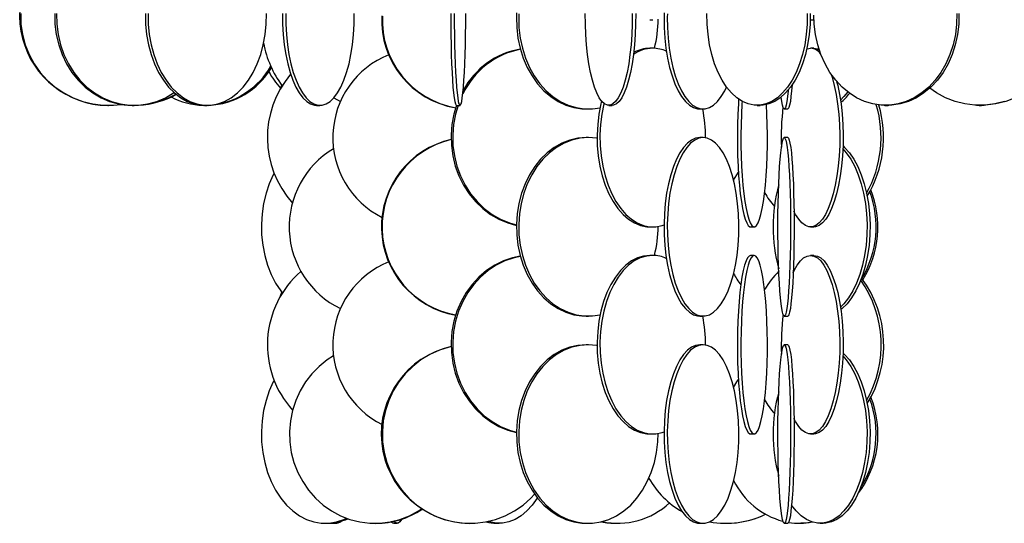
# Model space of a CAD drawing. Header units: millimetres. Extents: x 495 to 2657, y 518 to 2595.
# Tile 46 of 96: x 2329 to 2467, y 1570 to 1641. Entities that reach past the tile are written whole.
import ezdxf

# ---------------------------------------------------------------- set-up
doc = ezdxf.new("R2010")
doc.units = ezdxf.units.MM

msp = doc.modelspace()

# ---------------------------------------------------------------- linework, layer by layer
at = {"color": 7, "linetype": 'Continuous', "lineweight": 25}
for p, q in [((2417.69, 1640.55), (2418.09, 1640.55)), ((2440.19, 1640.55), (2440.66, 1640.55)), ((2418.09, 1636.55), (2417.69, 1636.55)), ((2440.66, 1636.55), (2440.19, 1636.55)), ((2373.41, 1629.6), (2374.35, 1629.11)), ((2341.76, 1628.55), (2341.85, 1628.55)), ((2345.2, 1628.55), (2345.45, 1628.55)), ((2355.32, 1628.55), (2355.7, 1628.55)), ((2371.02, 1628.55), (2371.48, 1628.55)), ((2390.6, 1628.55), (2391.1, 1628.55)), ((2408.76, 1628.05), (2409.07, 1628.05)), ((2411.93, 1628.55), (2412.41, 1628.55)), ((2424.68, 1628.05), (2425.14, 1628.05)), ((2432.71, 1628.55), (2433.12, 1628.55)), ((2436.51, 1628.05), (2437, 1628.05)), ((2450.61, 1628.55), (2450.49, 1628.55)), ((2450.61, 1628.55), (2450.68, 1628.55)), ((2450.68, 1628.55), (2450.98, 1628.55)), ((2450.98, 1628.55), (2451.04, 1628.55)), ((2451.16, 1628.55), (2451.04, 1628.55)), ((2463.81, 1628.55), (2463.45, 1628.56)), ((2463.81, 1628.55), (2463.89, 1628.55)), ((2463.89, 1628.55), (2464.05, 1628.55)), ((2464.05, 1628.55), (2464.13, 1628.55)), ((2464.49, 1628.56), (2464.13, 1628.55)), ((2409.07, 1624.05), (2408.76, 1624.05)), ((2425.14, 1624.05), (2424.68, 1624.05)), ((2437, 1624.05), (2436.51, 1624.05)), ((2417.69, 1611.55), (2418.09, 1611.55)), ((2431.8, 1611.55), (2432.29, 1611.55)), ((2440.19, 1611.55), (2440.66, 1611.55)), ((2418.09, 1607.55), (2417.69, 1607.55)), ((2432.29, 1607.55), (2431.8, 1607.55)), ((2440.66, 1607.55), (2440.19, 1607.55)), ((2408.76, 1599.05), (2409.07, 1599.05)), ((2424.68, 1599.05), (2425.14, 1599.05)), ((2436.51, 1599.05), (2437, 1599.05)), ((2409.07, 1595.05), (2408.76, 1595.05)), ((2425.14, 1595.05), (2424.68, 1595.05)), ((2437, 1595.05), (2436.51, 1595.05)), ((2417.69, 1582.55), (2418.09, 1582.55)), ((2431.8, 1582.55), (2432.29, 1582.55)), ((2440.19, 1582.55), (2440.66, 1582.55)), ((2372.2, 1570.05), (2372.55, 1570.05)), ((2373.15, 1570.05), (2373.63, 1570.05)), ((2379.18, 1570.05), (2379.32, 1570.05)), ((2381.81, 1570.05), (2382.3, 1570.05)), ((2392.39, 1570.05), (2392.49, 1570.05)), ((2396.19, 1570.05), (2396.59, 1570.05)), ((2408.76, 1570.05), (2409.07, 1570.05)), ((2413.01, 1570.05), (2413.22, 1570.05)), ((2424.68, 1570.05), (2425.14, 1570.05)), ((2428.38, 1570.05), (2428.4, 1570.05)), ((2436.51, 1570.05), (2437, 1570.05)), ((2438.59, 1570.05), (2438.85, 1570.05)), ((2441.53, 1570.05), (2441.95, 1570.05))]:
    msp.add_line(p, q, dxfattribs=at)
at = {"color": 7, "linetype": 'Continuous', "lineweight": 25, "flags": 128}
for points in [[(2470.33, 1651.66), (2470.69, 1651.42), (2471.81, 1650.52), (2472.82, 1649.49), (2473.71, 1648.34), (2474.46, 1647.08), (2475.07, 1645.75), (2475.52, 1644.34), (2475.81, 1642.89), (2475.94, 1641.42), (2475.9, 1639.94), (2475.69, 1638.47), (2475.32, 1637.05), (2474.79, 1635.67), (2474.11, 1634.38), (2473.28, 1633.17), (2472.33, 1632.08), (2471.26, 1631.11), (2470.1, 1630.29), (2468.84, 1629.61), (2467.52, 1629.09), (2466.15, 1628.75), (2464.75, 1628.57), (2464.05, 1628.55)], [(2329.57, 1641.42), (2329.61, 1639.94), (2329.82, 1638.47), (2330.21, 1637.05), (2330.75, 1635.67), (2331.46, 1634.38), (2332.31, 1633.17), (2333.29, 1632.08), (2334.39, 1631.11), (2335.6, 1630.29), (2336.9, 1629.61), (2338.26, 1629.09), (2339.68, 1628.75), (2341.12, 1628.57), (2342.58, 1628.57), (2343.63, 1628.68)], [(2334.33, 1641.42), (2334.36, 1639.94), (2334.55, 1638.47), (2334.89, 1637.05), (2335.38, 1635.67), (2336, 1634.38), (2336.75, 1633.17), (2337.62, 1632.08), (2338.6, 1631.11), (2339.67, 1630.29), (2340.82, 1629.61), (2342.02, 1629.09), (2343.28, 1628.75), (2344.56, 1628.57), (2345.2, 1628.55)], [(2334.57, 1641.42), (2334.61, 1639.94), (2334.8, 1638.47), (2335.14, 1637.05), (2335.63, 1635.67), (2336.25, 1634.38), (2337, 1633.17), (2337.87, 1632.08), (2338.85, 1631.11), (2339.92, 1630.29), (2341.06, 1629.61), (2342.27, 1629.09), (2343.52, 1628.75), (2344.8, 1628.57), (2346.09, 1628.57), (2347.37, 1628.75), (2348.63, 1629.09), (2349.83, 1629.61), (2350.98, 1630.29), (2351.05, 1630.33)], [(2347.03, 1641.42), (2347.06, 1639.94), (2347.21, 1638.47), (2347.47, 1637.05), (2347.84, 1635.67), (2348.31, 1634.38), (2348.88, 1633.17), (2349.55, 1632.08), (2350.29, 1631.11), (2351.1, 1630.29), (2351.98, 1629.61), (2352.9, 1629.09), (2353.86, 1628.75), (2354.83, 1628.57), (2355.32, 1628.55)], [(2347.41, 1641.42), (2347.44, 1639.94), (2347.58, 1638.47), (2347.84, 1637.05), (2348.21, 1635.67), (2348.68, 1634.38), (2349.26, 1633.17), (2349.92, 1632.08), (2350.66, 1631.11), (2351.48, 1630.29), (2352.35, 1629.61), (2353.27, 1629.09), (2354.23, 1628.75), (2355.2, 1628.57), (2356.19, 1628.57), (2357.16, 1628.75), (2358.12, 1629.09), (2359.04, 1629.61), (2359.91, 1630.29), (2360.73, 1631.11), (2361.47, 1632.08), (2362.14, 1633.17), (2362.71, 1634.38), (2363.18, 1635.67), (2363.55, 1637.05), (2363.81, 1638.47), (2363.96, 1639.94), (2363.99, 1641.42)], [(2366.22, 1641.42), (2366.23, 1639.94), (2366.32, 1638.47), (2366.47, 1637.05), (2366.68, 1635.67), (2366.96, 1634.38), (2367.29, 1633.17), (2367.67, 1632.08), (2368.1, 1631.11), (2368.58, 1630.29), (2369.08, 1629.61), (2369.62, 1629.09), (2370.17, 1628.75), (2370.74, 1628.57), (2371.02, 1628.55)], [(2366.68, 1641.42), (2366.69, 1639.94), (2366.78, 1638.47), (2366.93, 1637.05), (2367.14, 1635.67), (2367.42, 1634.38), (2367.75, 1633.17), (2368.13, 1632.08), (2368.57, 1631.11), (2369.04, 1630.29), (2369.54, 1629.61), (2370.08, 1629.09), (2370.63, 1628.75), (2371.2, 1628.57), (2371.77, 1628.57), (2372.33, 1628.75), (2372.89, 1629.09), (2373.42, 1629.61), (2373.93, 1630.29), (2374.4, 1631.11), (2374.83, 1632.08), (2375.21, 1633.17), (2375.55, 1634.38), (2375.82, 1635.67), (2376.04, 1637.05), (2376.19, 1638.47), (2376.27, 1639.94), (2376.29, 1641.42)], [(2389.8, 1641.42), (2389.8, 1639.94), (2389.81, 1638.47), (2389.84, 1637.05), (2389.88, 1635.67), (2389.92, 1634.38), (2389.98, 1633.17), (2390.04, 1632.08), (2390.11, 1631.11), (2390.19, 1630.29), (2390.27, 1629.61), (2390.36, 1629.09), (2390.46, 1628.75), (2390.55, 1628.57), (2390.6, 1628.55)], [(2390.3, 1641.42), (2390.3, 1639.94), (2390.31, 1638.47), (2390.34, 1637.05), (2390.37, 1635.67), (2390.42, 1634.38), (2390.48, 1633.17), (2390.54, 1632.08), (2390.61, 1631.11), (2390.69, 1630.29), (2390.77, 1629.61), (2390.86, 1629.09), (2390.95, 1628.75), (2391.05, 1628.57), (2391.14, 1628.57), (2391.24, 1628.75), (2391.33, 1629.09), (2391.42, 1629.61), (2391.5, 1630.29), (2391.58, 1631.11), (2391.65, 1632.08), (2391.72, 1633.17), (2391.77, 1634.38), (2391.82, 1635.67), (2391.85, 1637.05), (2391.88, 1638.47), (2391.89, 1639.94), (2391.9, 1641.42)], [(2399.03, 1641.49), (2399, 1640.92), (2399.04, 1639.44), (2399.21, 1637.97), (2399.51, 1636.55), (2399.95, 1635.17), (2400.51, 1633.88), (2401.18, 1632.67), (2401.96, 1631.58), (2402.84, 1630.61), (2403.8, 1629.79), (2404.83, 1629.11), (2405.91, 1628.59), (2407.03, 1628.25), (2408.18, 1628.07), (2408.76, 1628.05)], [(2399.33, 1641.37), (2399.32, 1640.92), (2399.35, 1639.44), (2399.52, 1637.97), (2399.83, 1636.55), (2400.26, 1635.17), (2400.82, 1633.88), (2401.49, 1632.67), (2402.27, 1631.58), (2403.15, 1630.61), (2404.11, 1629.79), (2405.14, 1629.11), (2406.22, 1628.59), (2407.35, 1628.25), (2408.49, 1628.07), (2409.65, 1628.07), (2410.72, 1628.23)], [(2415.22, 1641.42), (2415.21, 1639.94), (2415.15, 1638.47), (2415.05, 1637.05), (2414.9, 1635.67), (2414.72, 1634.38), (2414.49, 1633.17), (2414.22, 1632.08), (2413.93, 1631.11), (2413.6, 1630.29), (2413.26, 1629.61), (2412.89, 1629.09), (2412.51, 1628.75), (2412.12, 1628.57), (2411.73, 1628.57), (2411.35, 1628.75), (2410.97, 1629.09), (2410.6, 1629.61), (2410.25, 1630.29), (2409.93, 1631.11), (2409.64, 1632.08), (2409.37, 1633.17), (2409.14, 1634.38), (2408.96, 1635.67), (2408.81, 1637.05), (2408.71, 1638.47), (2408.65, 1639.94), (2408.64, 1641.42)], [(2415.7, 1641.42), (2415.69, 1639.94), (2415.64, 1638.47), (2415.53, 1637.05), (2415.39, 1635.67), (2415.2, 1634.38), (2414.97, 1633.17), (2414.71, 1632.08), (2414.41, 1631.11), (2414.09, 1630.29), (2413.74, 1629.61), (2413.37, 1629.09), (2412.99, 1628.75), (2412.61, 1628.57), (2412.41, 1628.55)], [(2419.68, 1641.51), (2419.67, 1640.92), (2419.69, 1639.44), (2419.77, 1637.97), (2419.93, 1636.55), (2420.15, 1635.17), (2420.44, 1633.88), (2420.79, 1632.67), (2421.19, 1631.58), (2421.64, 1630.61), (2422.13, 1629.79), (2422.66, 1629.11), (2423.22, 1628.59), (2423.79, 1628.25), (2424.38, 1628.07), (2424.68, 1628.05)], [(2420.14, 1641.38), (2420.13, 1640.92), (2420.14, 1639.44), (2420.23, 1637.97), (2420.39, 1636.55), (2420.61, 1635.17), (2420.9, 1633.88), (2421.25, 1632.67), (2421.65, 1631.58), (2422.1, 1630.61), (2422.59, 1629.79), (2423.12, 1629.11), (2423.67, 1628.59), (2424.25, 1628.25), (2424.84, 1628.07), (2425.44, 1628.07), (2426.03, 1628.25), (2426.6, 1628.59), (2427.16, 1629.11), (2427.69, 1629.79), (2428.18, 1630.61), (2428.43, 1631.12)], [(2439.73, 1641.42), (2439.71, 1639.94), (2439.59, 1638.47), (2439.37, 1637.05), (2439.05, 1635.67), (2438.65, 1634.38), (2438.17, 1633.17), (2437.6, 1632.08), (2436.97, 1631.11), (2436.28, 1630.29), (2435.54, 1629.61), (2434.76, 1629.09), (2433.95, 1628.75), (2433.12, 1628.57), (2432.29, 1628.57), (2431.46, 1628.75), (2430.65, 1629.09), (2429.87, 1629.61), (2429.13, 1630.29), (2428.44, 1631.11), (2427.81, 1632.08), (2427.25, 1633.17), (2426.76, 1634.38), (2426.36, 1635.67), (2426.05, 1637.05), (2425.83, 1638.47), (2425.7, 1639.94), (2425.68, 1641.42)], [(2440.15, 1641.42), (2440.12, 1639.94), (2440, 1638.47), (2439.78, 1637.05), (2439.47, 1635.67), (2439.07, 1634.38), (2438.58, 1633.17), (2438.02, 1632.08), (2437.39, 1631.11), (2436.7, 1630.29), (2435.95, 1629.61), (2435.17, 1629.09), (2434.36, 1628.75), (2433.54, 1628.57), (2433.12, 1628.55)], [(2460.68, 1641.42), (2460.64, 1639.94), (2460.47, 1638.47), (2460.16, 1637.05), (2459.71, 1635.67), (2459.14, 1634.38), (2458.45, 1633.17), (2457.65, 1632.08), (2456.75, 1631.11), (2455.76, 1630.29), (2454.71, 1629.61), (2453.6, 1629.09), (2452.45, 1628.75), (2451.27, 1628.57), (2450.08, 1628.57), (2448.91, 1628.75), (2447.75, 1629.09), (2446.64, 1629.61), (2445.59, 1630.29), (2444.61, 1631.11), (2443.71, 1632.08), (2442.91, 1633.17), (2442.22, 1634.38), (2441.64, 1635.67), (2441.2, 1637.05), (2440.89, 1638.47), (2440.71, 1639.94), (2440.67, 1641.16)], [(2460.98, 1641.42), (2460.94, 1639.94), (2460.77, 1638.47), (2460.46, 1637.05), (2460.01, 1635.67), (2459.44, 1634.38), (2458.75, 1633.17), (2457.95, 1632.08), (2457.05, 1631.11), (2456.06, 1630.29), (2455.01, 1629.61), (2453.9, 1629.09), (2452.75, 1628.75), (2451.57, 1628.57), (2450.98, 1628.55)], [(2439.66, 1636.44), (2439.7, 1636.46), (2440.19, 1636.55)], [(2440.66, 1636.55), (2441.14, 1636.46), (2441.41, 1636.34)], [(2443.07, 1632.93), (2443.21, 1632.49), (2443.51, 1631.34), (2443.77, 1630.08), (2443.98, 1628.75), (2444.14, 1627.34), (2444.24, 1625.89), (2444.28, 1624.42), (2444.27, 1622.94), (2444.2, 1621.47), (2444.07, 1620.05), (2443.89, 1618.67), (2443.65, 1617.38), (2443.37, 1616.17), (2443.04, 1615.08), (2442.67, 1614.11), (2442.27, 1613.29), (2441.84, 1612.61), (2441.38, 1612.09), (2440.91, 1611.75), (2440.43, 1611.57), (2439.94, 1611.57), (2439.46, 1611.75), (2438.99, 1612.09), (2438.53, 1612.61), (2438.1, 1613.29), (2437.87, 1613.73)], [(2366.12, 1631.4), (2366.09, 1631.34), (2365.91, 1630.83)], [(2437.61, 1631.43), (2437.54, 1630.61), (2437.45, 1629.79), (2437.36, 1629.11), (2437.26, 1628.59), (2437.16, 1628.25), (2437.06, 1628.07), (2437, 1628.05)], [(2443.84, 1631.92), (2443.99, 1631.34), (2444.25, 1630.08), (2444.46, 1628.75), (2444.61, 1627.34), (2444.71, 1625.89), (2444.75, 1624.42), (2444.74, 1622.94), (2444.67, 1621.47), (2444.54, 1620.05), (2444.36, 1618.67), (2444.12, 1617.38), (2443.84, 1616.17), (2443.51, 1615.08), (2443.14, 1614.11), (2442.74, 1613.29), (2442.31, 1612.61), (2441.85, 1612.09), (2441.38, 1611.75), (2440.9, 1611.57), (2440.66, 1611.55)], [(2437.05, 1630.68), (2437.04, 1630.61), (2436.95, 1629.79), (2436.86, 1629.11), (2436.76, 1628.59), (2436.66, 1628.25), (2436.56, 1628.07), (2436.45, 1628.07), (2436.35, 1628.25), (2436.25, 1628.59), (2436.15, 1629.11), (2436.07, 1629.7)], [(2445.39, 1630.43), (2444.87, 1629.79), (2444.38, 1629.29)], [(2467.37, 1629.09), (2466, 1628.75), (2464.6, 1628.57), (2463.19, 1628.57), (2461.79, 1628.75), (2460.42, 1629.09), (2459.1, 1629.61), (2457.84, 1630.29), (2456.88, 1630.95)], [(2343.56, 1628.67), (2344.56, 1628.57), (2344.57, 1628.57)], [(2410.93, 1629.13), (2410.84, 1628.75), (2410.56, 1627.34), (2410.38, 1625.89), (2410.3, 1624.42), (2410.32, 1622.94), (2410.45, 1621.47), (2410.68, 1620.05), (2411.01, 1618.67), (2411.44, 1617.38), (2411.95, 1616.17), (2412.54, 1615.08), (2413.2, 1614.11), (2413.93, 1613.29), (2414.71, 1612.61), (2415.53, 1612.09), (2416.38, 1611.75), (2417.25, 1611.57), (2417.69, 1611.55)], [(2411.26, 1628.81), (2411.24, 1628.75), (2410.96, 1627.34), (2410.78, 1625.89), (2410.7, 1624.42), (2410.73, 1622.94), (2410.86, 1621.47), (2411.09, 1620.05), (2411.42, 1618.67), (2411.84, 1617.38), (2412.35, 1616.17), (2412.94, 1615.08), (2413.6, 1614.11), (2414.33, 1613.29), (2415.11, 1612.61), (2415.93, 1612.09), (2416.78, 1611.75), (2417.65, 1611.57), (2418.53, 1611.57), (2419.4, 1611.75), (2419.67, 1611.84)], [(2430.12, 1629.43), (2430.08, 1628.75), (2430, 1627.34), (2429.96, 1625.89), (2429.94, 1624.42), (2429.95, 1622.94), (2429.98, 1621.47), (2430.04, 1620.05), (2430.12, 1618.67), (2430.23, 1617.38), (2430.35, 1616.17), (2430.5, 1615.08), (2430.67, 1614.11), (2430.85, 1613.29), (2431.05, 1612.61), (2431.26, 1612.09), (2431.47, 1611.75), (2431.69, 1611.57), (2431.8, 1611.55)], [(2430.59, 1629.13), (2430.57, 1628.75), (2430.5, 1627.34), (2430.45, 1625.89), (2430.43, 1624.42), (2430.44, 1622.94), (2430.47, 1621.47), (2430.53, 1620.05), (2430.61, 1618.67), (2430.72, 1617.38), (2430.85, 1616.17), (2431, 1615.08), (2431.16, 1614.11), (2431.35, 1613.29), (2431.54, 1612.61), (2431.75, 1612.09), (2431.96, 1611.75), (2432.18, 1611.57), (2432.4, 1611.57), (2432.62, 1611.75), (2432.84, 1612.09), (2433.04, 1612.61), (2433.24, 1613.29), (2433.42, 1614.11), (2433.59, 1615.08), (2433.74, 1616.17), (2433.86, 1617.38), (2433.97, 1618.67), (2434.05, 1620.05), (2434.11, 1621.47), (2434.14, 1622.94), (2434.15, 1624.42), (2434.13, 1625.89), (2434.09, 1627.34), (2434.02, 1628.65)], [(2390.6, 1628.55), (2390.25, 1627.34), (2389.97, 1625.89), (2389.85, 1624.42), (2389.89, 1622.94), (2390.09, 1621.47), (2390.44, 1620.05), (2390.94, 1618.67), (2391.58, 1617.38), (2392.36, 1616.17), (2393.26, 1615.08), (2394.27, 1614.11), (2395.37, 1613.29), (2396.55, 1612.61), (2397.8, 1612.09), (2399, 1611.76)], [(2390.82, 1628.55), (2390.47, 1627.34), (2390.19, 1625.89), (2390.07, 1624.42), (2390.11, 1622.94), (2390.31, 1621.47), (2390.66, 1620.05), (2391.16, 1618.67), (2391.8, 1617.38), (2392.58, 1616.17), (2393.48, 1615.08), (2394.48, 1614.11), (2395.59, 1613.29), (2396.77, 1612.61), (2398.02, 1612.09), (2399, 1611.81)], [(2408.76, 1624.05), (2407.61, 1623.96), (2406.47, 1623.7), (2405.36, 1623.27), (2404.3, 1622.67), (2403.31, 1621.92), (2402.39, 1621.02), (2401.56, 1619.99), (2400.83, 1618.84), (2400.21, 1617.58), (2399.71, 1616.25), (2399.34, 1614.84), (2399.11, 1613.39), (2399, 1611.92), (2399.04, 1610.44), (2399.21, 1608.97), (2399.51, 1607.55), (2399.95, 1606.17), (2400.51, 1604.88), (2401.18, 1603.67), (2401.96, 1602.58), (2402.84, 1601.61), (2403.8, 1600.79), (2404.83, 1600.11), (2405.91, 1599.59), (2407.03, 1599.25), (2408.18, 1599.07), (2408.76, 1599.05)], [(2409.07, 1624.05), (2407.92, 1623.96), (2406.78, 1623.7), (2405.67, 1623.27), (2404.62, 1622.67), (2403.62, 1621.92), (2402.7, 1621.02), (2401.87, 1619.99), (2401.14, 1618.84), (2400.52, 1617.58), (2400.03, 1616.25), (2399.66, 1614.84), (2399.42, 1613.39), (2399.32, 1611.92), (2399.35, 1610.44), (2399.52, 1608.97), (2399.83, 1607.55), (2400.26, 1606.17), (2400.82, 1604.88), (2401.49, 1603.67), (2402.27, 1602.58), (2403.15, 1601.61), (2404.11, 1600.79), (2405.14, 1600.11), (2406.22, 1599.59), (2407.35, 1599.25), (2408.49, 1599.07), (2409.65, 1599.07), (2410.72, 1599.23)], [(2410.29, 1623.95), (2410.23, 1623.96), (2409.07, 1624.05)], [(2424.68, 1624.05), (2424.09, 1623.96), (2423.5, 1623.7), (2422.94, 1623.27), (2422.39, 1622.67), (2421.88, 1621.92), (2421.41, 1621.02), (2420.98, 1619.99), (2420.61, 1618.84), (2420.29, 1617.58), (2420.03, 1616.25), (2419.84, 1614.84), (2419.72, 1613.39), (2419.67, 1611.92), (2419.69, 1610.44), (2419.77, 1608.97), (2419.93, 1607.55), (2420.15, 1606.17), (2420.44, 1604.88), (2420.79, 1603.67), (2421.19, 1602.58), (2421.64, 1601.61), (2422.13, 1600.79), (2422.66, 1600.11), (2423.22, 1599.59), (2423.79, 1599.25), (2424.38, 1599.07), (2424.68, 1599.05)], [(2425.14, 1624.05), (2424.55, 1623.96), (2423.96, 1623.7), (2423.39, 1623.27), (2422.85, 1622.67), (2422.34, 1621.92), (2421.87, 1621.02), (2421.44, 1619.99), (2421.07, 1618.84), (2420.75, 1617.58), (2420.49, 1616.25), (2420.3, 1614.84), (2420.18, 1613.39), (2420.13, 1611.92), (2420.14, 1610.44), (2420.23, 1608.97), (2420.39, 1607.55), (2420.61, 1606.17), (2420.9, 1604.88), (2421.25, 1603.67), (2421.65, 1602.58), (2422.1, 1601.61), (2422.59, 1600.79), (2423.12, 1600.11), (2423.67, 1599.59), (2424.25, 1599.25), (2424.84, 1599.07), (2425.44, 1599.07), (2426.03, 1599.25), (2426.6, 1599.59), (2427.16, 1600.11), (2427.69, 1600.79), (2428.18, 1601.61), (2428.63, 1602.58), (2429.03, 1603.67), (2429.38, 1604.88), (2429.67, 1606.17), (2429.89, 1607.55), (2430.05, 1608.97), (2430.13, 1610.44), (2430.15, 1611.92), (2430.1, 1613.39), (2429.98, 1614.84), (2429.79, 1616.25), (2429.53, 1617.58), (2429.21, 1618.84), (2428.84, 1619.99), (2428.41, 1621.02), (2427.94, 1621.92), (2427.43, 1622.67), (2426.89, 1623.27), (2426.32, 1623.7), (2425.73, 1623.96), (2425.14, 1624.05)], [(2436.51, 1624.05), (2436.61, 1623.96), (2436.71, 1623.7), (2436.81, 1623.27), (2436.91, 1622.67), (2437, 1621.92), (2437.08, 1621.02), (2437.16, 1619.99), (2437.22, 1618.84), (2437.28, 1617.58), (2437.32, 1616.25), (2437.36, 1614.84), (2437.38, 1613.39), (2437.39, 1611.92), (2437.38, 1610.44), (2437.37, 1608.97), (2437.34, 1607.55), (2437.3, 1606.17), (2437.25, 1604.88), (2437.19, 1603.67), (2437.12, 1602.58), (2437.04, 1601.61), (2436.95, 1600.79), (2436.86, 1600.11), (2436.76, 1599.59), (2436.66, 1599.25), (2436.56, 1599.07), (2436.45, 1599.07), (2436.35, 1599.25), (2436.25, 1599.59), (2436.15, 1600.11), (2436.06, 1600.79), (2435.97, 1601.61), (2435.89, 1602.58), (2435.82, 1603.67), (2435.76, 1604.88), (2435.71, 1606.17), (2435.67, 1607.55), (2435.64, 1608.97), (2435.63, 1610.44), (2435.63, 1611.92), (2435.63, 1613.39), (2435.66, 1614.84), (2435.69, 1616.25), (2435.73, 1617.58), (2435.79, 1618.84), (2435.86, 1619.99), (2435.93, 1621.02), (2436.01, 1621.92), (2436.1, 1622.67), (2436.2, 1623.27), (2436.3, 1623.7), (2436.4, 1623.96), (2436.51, 1624.05)], [(2437, 1624.05), (2437.11, 1623.96), (2437.21, 1623.7), (2437.31, 1623.27), (2437.41, 1622.67), (2437.5, 1621.92), (2437.58, 1621.02), (2437.66, 1619.99), (2437.72, 1618.84), (2437.78, 1617.58), (2437.82, 1616.25), (2437.86, 1614.84), (2437.88, 1613.39), (2437.89, 1611.92), (2437.88, 1610.44), (2437.87, 1608.97), (2437.84, 1607.55), (2437.8, 1606.17), (2437.75, 1604.88), (2437.69, 1603.67), (2437.62, 1602.58), (2437.54, 1601.61), (2437.45, 1600.79), (2437.36, 1600.11), (2437.26, 1599.59), (2437.16, 1599.25), (2437.06, 1599.07), (2437, 1599.05)], [(2444.72, 1622.47), (2445.2, 1621.92), (2445.82, 1621.02), (2446.38, 1619.99), (2446.87, 1618.84), (2447.28, 1617.58), (2447.62, 1616.25), (2447.87, 1614.84), (2448.03, 1613.39), (2448.1, 1611.92), (2448.08, 1610.44), (2447.96, 1608.97), (2447.76, 1607.55), (2447.46, 1606.17), (2447.09, 1604.88), (2446.63, 1603.67), (2446.11, 1602.58), (2445.52, 1601.61), (2444.87, 1600.79), (2444.38, 1600.29)], [(2444.74, 1622.87), (2444.95, 1622.67), (2445.63, 1621.92), (2446.24, 1621.02), (2446.8, 1619.99), (2447.29, 1618.84), (2447.71, 1617.58), (2448.04, 1616.25), (2448.29, 1614.84), (2448.45, 1613.39), (2448.52, 1611.92), (2448.5, 1610.44), (2448.39, 1608.97), (2448.18, 1607.55), (2447.89, 1606.17), (2447.51, 1604.88), (2447.06, 1603.67), (2446.53, 1602.58), (2445.94, 1601.61), (2445.3, 1600.79), (2444.6, 1600.11), (2444.43, 1599.97)], [(2365.07, 1619.06), (2364.95, 1618.84), (2364.38, 1617.58), (2363.93, 1616.25), (2363.59, 1614.84), (2363.37, 1613.39), (2363.28, 1611.92), (2363.31, 1610.44), (2363.46, 1608.97), (2363.74, 1607.55), (2364.14, 1606.17), (2364.65, 1604.88), (2365.27, 1603.67), (2365.98, 1602.58), (2366.19, 1602.31)], [(2429.41, 1618.08), (2429.85, 1618.84), (2430.08, 1619.2)], [(2399.54, 1607.43), (2398.44, 1607.2), (2397.17, 1606.77), (2395.95, 1606.17), (2394.81, 1605.42), (2393.75, 1604.52), (2392.79, 1603.49), (2391.96, 1602.34), (2391.25, 1601.08), (2390.67, 1599.75), (2390.25, 1598.34), (2389.97, 1596.89), (2389.85, 1595.42), (2389.89, 1593.94), (2390.09, 1592.47), (2390.44, 1591.05), (2390.94, 1589.67), (2391.58, 1588.38), (2392.36, 1587.17), (2393.26, 1586.08), (2394.27, 1585.11), (2395.37, 1584.29), (2396.55, 1583.61), (2397.8, 1583.09), (2399, 1582.76)], [(2399.55, 1607.4), (2398.66, 1607.2), (2397.39, 1606.77), (2396.17, 1606.17), (2395.03, 1605.42), (2393.97, 1604.52), (2393.01, 1603.49), (2392.18, 1602.34), (2391.47, 1601.08), (2390.89, 1599.75), (2390.47, 1598.34), (2390.19, 1596.89), (2390.07, 1595.42), (2390.11, 1593.94), (2390.31, 1592.47), (2390.66, 1591.05), (2391.16, 1589.67), (2391.8, 1588.38), (2392.58, 1587.17), (2393.48, 1586.08), (2394.48, 1585.11), (2395.59, 1584.29), (2396.77, 1583.61), (2398.02, 1583.09), (2399, 1582.81)], [(2417.69, 1607.55), (2416.81, 1607.46), (2415.95, 1607.2), (2415.11, 1606.77), (2414.31, 1606.17), (2413.56, 1605.42), (2412.86, 1604.52), (2412.23, 1603.49), (2411.68, 1602.34), (2411.21, 1601.08), (2410.84, 1599.75), (2410.56, 1598.34), (2410.38, 1596.89), (2410.3, 1595.42), (2410.32, 1593.94), (2410.45, 1592.47), (2410.68, 1591.05), (2411.01, 1589.67), (2411.44, 1588.38), (2411.95, 1587.17), (2412.54, 1586.08), (2413.2, 1585.11), (2413.93, 1584.29), (2414.71, 1583.61), (2415.53, 1583.09), (2416.38, 1582.75), (2417.25, 1582.57), (2417.69, 1582.55)], [(2418.09, 1607.55), (2417.21, 1607.46), (2416.35, 1607.2), (2415.51, 1606.77), (2414.71, 1606.17), (2413.96, 1605.42), (2413.26, 1604.52), (2412.64, 1603.49), (2412.08, 1602.34), (2411.62, 1601.08), (2411.24, 1599.75), (2410.96, 1598.34), (2410.78, 1596.89), (2410.7, 1595.42), (2410.73, 1593.94), (2410.86, 1592.47), (2411.09, 1591.05), (2411.42, 1589.67), (2411.84, 1588.38), (2412.35, 1587.17), (2412.94, 1586.08), (2413.6, 1585.11), (2414.33, 1584.29), (2415.11, 1583.61), (2415.93, 1583.09), (2416.78, 1582.75), (2417.65, 1582.57), (2418.53, 1582.57), (2419.4, 1582.75), (2419.67, 1582.84)], [(2431.8, 1607.55), (2431.58, 1607.46), (2431.36, 1607.2), (2431.15, 1606.77), (2430.95, 1606.17), (2430.76, 1605.42), (2430.58, 1604.52), (2430.43, 1603.49), (2430.29, 1602.34), (2430.17, 1601.08), (2430.08, 1599.75), (2430, 1598.34), (2429.96, 1596.89), (2429.94, 1595.42), (2429.95, 1593.94), (2429.98, 1592.47), (2430.04, 1591.05), (2430.12, 1589.67), (2430.23, 1588.38), (2430.35, 1587.17), (2430.5, 1586.08), (2430.67, 1585.11), (2430.85, 1584.29), (2431.05, 1583.61), (2431.26, 1583.09), (2431.47, 1582.75), (2431.69, 1582.57), (2431.8, 1582.55)], [(2432.29, 1607.55), (2432.07, 1607.46), (2431.86, 1607.2), (2431.65, 1606.77), (2431.44, 1606.17), (2431.25, 1605.42), (2431.08, 1604.52), (2430.92, 1603.49), (2430.78, 1602.34), (2430.66, 1601.08), (2430.57, 1599.75), (2430.5, 1598.34), (2430.45, 1596.89), (2430.43, 1595.42), (2430.44, 1593.94), (2430.47, 1592.47), (2430.53, 1591.05), (2430.61, 1589.67), (2430.72, 1588.38), (2430.85, 1587.17), (2431, 1586.08), (2431.16, 1585.11), (2431.35, 1584.29), (2431.54, 1583.61), (2431.75, 1583.09), (2431.96, 1582.75), (2432.18, 1582.57), (2432.4, 1582.57), (2432.62, 1582.75), (2432.84, 1583.09), (2433.04, 1583.61), (2433.24, 1584.29), (2433.42, 1585.11), (2433.59, 1586.08), (2433.74, 1587.17), (2433.86, 1588.38), (2433.97, 1589.67), (2434.05, 1591.05), (2434.11, 1592.47), (2434.14, 1593.94), (2434.15, 1595.42), (2434.13, 1596.89), (2434.09, 1598.34), (2434.02, 1599.75), (2433.92, 1601.08), (2433.8, 1602.34), (2433.66, 1603.49), (2433.51, 1604.52), (2433.33, 1605.42), (2433.14, 1606.17), (2432.94, 1606.77), (2432.73, 1607.2), (2432.51, 1607.46), (2432.29, 1607.55)], [(2437.76, 1605.13), (2437.9, 1605.42), (2438.31, 1606.17), (2438.76, 1606.77), (2439.22, 1607.2), (2439.7, 1607.46), (2440.19, 1607.55)], [(2440.19, 1607.55), (2440.67, 1607.46), (2441.15, 1607.2), (2441.61, 1606.77), (2442.06, 1606.17), (2442.47, 1605.42), (2442.86, 1604.52), (2443.21, 1603.49), (2443.51, 1602.34), (2443.77, 1601.08), (2443.98, 1599.75), (2444.14, 1598.34), (2444.24, 1596.89), (2444.28, 1595.42), (2444.27, 1593.94), (2444.2, 1592.47), (2444.07, 1591.05), (2443.89, 1589.67), (2443.65, 1588.38), (2443.37, 1587.17), (2443.04, 1586.08), (2442.67, 1585.11), (2442.27, 1584.29), (2441.84, 1583.61), (2441.38, 1583.09), (2440.91, 1582.75), (2440.43, 1582.57), (2439.94, 1582.57), (2439.46, 1582.75), (2438.99, 1583.09), (2438.53, 1583.61), (2438.1, 1584.29), (2437.87, 1584.73)], [(2440.66, 1607.55), (2441.14, 1607.46), (2441.62, 1607.2), (2442.08, 1606.77), (2442.53, 1606.17), (2442.95, 1605.42), (2443.33, 1604.52), (2443.68, 1603.49), (2443.99, 1602.34), (2444.25, 1601.08), (2444.46, 1599.75), (2444.61, 1598.34), (2444.71, 1596.89), (2444.75, 1595.42), (2444.74, 1593.94), (2444.67, 1592.47), (2444.54, 1591.05), (2444.36, 1589.67), (2444.12, 1588.38), (2443.84, 1587.17), (2443.51, 1586.08), (2443.14, 1585.11), (2442.74, 1584.29), (2442.31, 1583.61), (2441.85, 1583.09), (2441.38, 1582.75), (2440.9, 1582.57), (2440.66, 1582.55)], [(2366.12, 1602.4), (2366.09, 1602.34), (2365.91, 1601.83)], [(2389.85, 1594.76), (2389.6, 1594.7), (2388.21, 1594.27), (2386.88, 1593.67), (2385.63, 1592.92), (2384.48, 1592.02), (2383.43, 1590.99), (2382.52, 1589.84), (2381.74, 1588.58), (2381.11, 1587.25), (2380.65, 1585.84), (2380.35, 1584.39), (2380.22, 1582.92), (2380.26, 1581.44), (2380.48, 1579.97), (2380.86, 1578.55), (2381.41, 1577.17), (2382.11, 1575.88), (2382.96, 1574.67), (2383.94, 1573.58), (2385.04, 1572.61), (2386.25, 1571.79), (2387.54, 1571.11), (2388.9, 1570.59), (2390.32, 1570.25), (2391.76, 1570.07), (2393.21, 1570.07), (2394.66, 1570.25), (2396.07, 1570.59), (2397.43, 1571.11), (2398.73, 1571.79), (2399.93, 1572.61), (2401.03, 1573.58), (2401.55, 1574.12)], [(2408.76, 1595.05), (2407.61, 1594.96), (2406.47, 1594.7), (2405.36, 1594.27), (2404.3, 1593.67), (2403.31, 1592.92), (2402.39, 1592.02), (2401.56, 1590.99), (2400.83, 1589.84), (2400.21, 1588.58), (2399.71, 1587.25), (2399.34, 1585.84), (2399.11, 1584.39), (2399, 1582.92), (2399.04, 1581.44), (2399.21, 1579.97), (2399.51, 1578.55), (2399.95, 1577.17), (2400.51, 1575.88), (2401.18, 1574.67), (2401.96, 1573.58), (2402.84, 1572.61), (2403.8, 1571.79), (2404.83, 1571.11), (2405.91, 1570.59), (2407.03, 1570.25), (2408.18, 1570.07), (2408.76, 1570.05)], [(2409.07, 1595.05), (2407.92, 1594.96), (2406.78, 1594.7), (2405.67, 1594.27), (2404.62, 1593.67), (2403.62, 1592.92), (2402.7, 1592.02), (2401.87, 1590.99), (2401.14, 1589.84), (2400.52, 1588.58), (2400.03, 1587.25), (2399.66, 1585.84), (2399.42, 1584.39), (2399.32, 1582.92), (2399.35, 1581.44), (2399.52, 1579.97), (2399.83, 1578.55), (2400.26, 1577.17), (2400.82, 1575.88), (2401.49, 1574.67), (2402.27, 1573.58), (2403.15, 1572.61), (2404.11, 1571.79), (2405.14, 1571.11), (2406.22, 1570.59), (2407.35, 1570.25), (2408.49, 1570.07), (2409.65, 1570.07), (2410.8, 1570.25), (2411.92, 1570.59), (2413.01, 1571.11), (2414.04, 1571.79), (2415, 1572.61), (2415.87, 1573.58), (2416.65, 1574.67), (2417.33, 1575.88), (2417.88, 1577.17), (2418.32, 1578.55), (2418.62, 1579.97), (2418.8, 1581.44), (2418.83, 1582.66)], [(2410.29, 1594.95), (2410.23, 1594.96), (2409.07, 1595.05)], [(2424.68, 1595.05), (2424.09, 1594.96), (2423.5, 1594.7), (2422.94, 1594.27), (2422.39, 1593.67), (2421.88, 1592.92), (2421.41, 1592.02), (2420.98, 1590.99), (2420.61, 1589.84), (2420.29, 1588.58), (2420.03, 1587.25), (2419.84, 1585.84), (2419.72, 1584.39), (2419.67, 1582.92), (2419.69, 1581.44), (2419.77, 1579.97), (2419.93, 1578.55), (2420.15, 1577.17), (2420.44, 1575.88), (2420.79, 1574.67), (2421.19, 1573.58), (2421.64, 1572.61), (2422.13, 1571.79), (2422.66, 1571.11), (2423.22, 1570.59), (2423.79, 1570.25), (2424.38, 1570.07), (2424.68, 1570.05)], [(2425.14, 1595.05), (2424.55, 1594.96), (2423.96, 1594.7), (2423.39, 1594.27), (2422.85, 1593.67), (2422.34, 1592.92), (2421.87, 1592.02), (2421.44, 1590.99), (2421.07, 1589.84), (2420.75, 1588.58), (2420.49, 1587.25), (2420.3, 1585.84), (2420.18, 1584.39), (2420.13, 1582.92), (2420.14, 1581.44), (2420.23, 1579.97), (2420.39, 1578.55), (2420.61, 1577.17), (2420.9, 1575.88), (2421.25, 1574.67), (2421.65, 1573.58), (2422.1, 1572.61), (2422.59, 1571.79), (2423.12, 1571.11), (2423.67, 1570.59), (2424.25, 1570.25), (2424.84, 1570.07), (2425.44, 1570.07), (2426.03, 1570.25), (2426.6, 1570.59), (2427.16, 1571.11), (2427.69, 1571.79), (2428.18, 1572.61), (2428.63, 1573.58), (2429.03, 1574.67), (2429.38, 1575.88), (2429.67, 1577.17), (2429.89, 1578.55), (2430.05, 1579.97), (2430.13, 1581.44), (2430.15, 1582.92), (2430.1, 1584.39), (2429.98, 1585.84), (2429.79, 1587.25), (2429.53, 1588.58), (2429.21, 1589.84), (2428.84, 1590.99), (2428.41, 1592.02), (2427.94, 1592.92), (2427.43, 1593.67), (2426.89, 1594.27), (2426.32, 1594.7), (2425.73, 1594.96), (2425.14, 1595.05)], [(2436.51, 1595.05), (2436.61, 1594.96), (2436.71, 1594.7), (2436.81, 1594.27), (2436.91, 1593.67), (2437, 1592.92), (2437.08, 1592.02), (2437.16, 1590.99), (2437.22, 1589.84), (2437.28, 1588.58), (2437.32, 1587.25), (2437.36, 1585.84), (2437.38, 1584.39), (2437.39, 1582.92), (2437.38, 1581.44), (2437.37, 1579.97), (2437.34, 1578.55), (2437.3, 1577.17), (2437.25, 1575.88), (2437.19, 1574.67), (2437.12, 1573.58), (2437.04, 1572.61), (2436.95, 1571.79), (2436.86, 1571.11), (2436.76, 1570.59), (2436.66, 1570.25), (2436.56, 1570.07), (2436.45, 1570.07), (2436.35, 1570.25), (2436.25, 1570.59), (2436.15, 1571.11), (2436.06, 1571.79), (2435.97, 1572.61), (2435.89, 1573.58), (2435.82, 1574.67), (2435.76, 1575.88), (2435.71, 1577.17), (2435.67, 1578.55), (2435.64, 1579.97), (2435.63, 1581.44), (2435.63, 1582.92), (2435.63, 1584.39), (2435.66, 1585.84), (2435.69, 1587.25), (2435.73, 1588.58), (2435.79, 1589.84), (2435.86, 1590.99), (2435.93, 1592.02), (2436.01, 1592.92), (2436.1, 1593.67), (2436.2, 1594.27), (2436.3, 1594.7), (2436.4, 1594.96), (2436.51, 1595.05)], [(2437, 1595.05), (2437.11, 1594.96), (2437.21, 1594.7), (2437.31, 1594.27), (2437.41, 1593.67), (2437.5, 1592.92), (2437.58, 1592.02), (2437.66, 1590.99), (2437.72, 1589.84), (2437.78, 1588.58), (2437.82, 1587.25), (2437.86, 1585.84), (2437.88, 1584.39), (2437.89, 1582.92), (2437.88, 1581.44), (2437.87, 1579.97), (2437.84, 1578.55), (2437.8, 1577.17), (2437.75, 1575.88), (2437.69, 1574.67), (2437.62, 1573.58), (2437.54, 1572.61), (2437.45, 1571.79), (2437.36, 1571.11), (2437.26, 1570.59), (2437.16, 1570.25), (2437.06, 1570.07), (2437, 1570.05)], [(2373.37, 1593.48), (2372.49, 1592.92), (2371.36, 1592.02), (2370.35, 1590.99), (2369.45, 1589.84), (2368.7, 1588.58), (2368.09, 1587.25), (2367.63, 1585.84), (2367.34, 1584.39), (2367.21, 1582.92), (2367.26, 1581.44), (2367.47, 1579.97), (2367.84, 1578.55), (2368.37, 1577.17), (2369.06, 1575.88), (2369.88, 1574.67), (2370.84, 1573.58), (2371.92, 1572.61), (2373.09, 1571.79), (2374.35, 1571.11), (2375.68, 1570.59), (2377.06, 1570.25), (2378.47, 1570.07), (2379.89, 1570.07), (2381.3, 1570.25), (2382.68, 1570.59), (2384.01, 1571.11), (2385.27, 1571.79), (2385.7, 1572.07)], [(2444.72, 1593.47), (2445.2, 1592.92), (2445.82, 1592.02), (2446.38, 1590.99), (2446.87, 1589.84), (2447.28, 1588.58), (2447.62, 1587.25), (2447.87, 1585.84), (2448.03, 1584.39), (2448.1, 1582.92), (2448.08, 1581.44), (2447.96, 1579.97), (2447.76, 1578.55), (2447.46, 1577.17), (2447.09, 1575.88), (2446.63, 1574.67), (2446.11, 1573.58), (2445.52, 1572.61), (2444.87, 1571.79), (2444.18, 1571.11), (2443.45, 1570.59), (2442.69, 1570.25), (2441.92, 1570.07), (2441.14, 1570.07), (2440.36, 1570.25), (2439.61, 1570.59), (2438.88, 1571.11), (2438.18, 1571.79), (2437.54, 1572.61)], [(2444.74, 1593.87), (2444.95, 1593.67), (2445.63, 1592.92), (2446.24, 1592.02), (2446.8, 1590.99), (2447.29, 1589.84), (2447.71, 1588.58), (2448.04, 1587.25), (2448.29, 1585.84), (2448.45, 1584.39), (2448.52, 1582.92), (2448.5, 1581.44), (2448.39, 1579.97), (2448.18, 1578.55), (2447.89, 1577.17), (2447.51, 1575.88), (2447.06, 1574.67), (2446.53, 1573.58), (2445.94, 1572.61), (2445.3, 1571.79), (2444.6, 1571.11), (2443.87, 1570.59), (2443.12, 1570.25), (2442.34, 1570.07), (2441.95, 1570.05)], [(2365.07, 1590.06), (2364.95, 1589.84), (2364.38, 1588.58), (2363.93, 1587.25), (2363.59, 1585.84), (2363.37, 1584.39), (2363.28, 1582.92), (2363.31, 1581.44), (2363.46, 1579.97), (2363.74, 1578.55), (2364.14, 1577.17), (2364.65, 1575.88), (2365.27, 1574.67), (2365.98, 1573.58), (2366.78, 1572.61), (2367.66, 1571.79), (2368.6, 1571.11), (2369.59, 1570.59), (2370.62, 1570.25), (2371.67, 1570.07), (2372.73, 1570.07), (2373.78, 1570.25), (2374.81, 1570.59), (2375.18, 1570.77)], [(2429.41, 1589.08), (2429.85, 1589.84), (2430.08, 1590.2)], [(2401.92, 1573.63), (2401.89, 1573.58), (2401.21, 1572.61), (2400.46, 1571.79), (2399.66, 1571.11), (2398.81, 1570.59), (2397.93, 1570.25), (2397.04, 1570.07), (2396.14, 1570.07), (2395.24, 1570.25), (2395.02, 1570.32)], [(2372.97, 1570.06), (2373.38, 1570.07), (2373.6, 1570.14)], [(2381.81, 1570.05), (2381.68, 1570.07), (2381.43, 1570.24)], [(2382.94, 1570.63), (2382.92, 1570.59), (2382.68, 1570.25), (2382.43, 1570.07), (2382.17, 1570.07), (2381.92, 1570.25), (2381.85, 1570.33)], [(2440.51, 1570.2), (2439.48, 1570.07), (2438.85, 1570.05)]]:
    msp.add_lwpolyline(points, dxfattribs=at)
at = {"color": 7, "linetype": 'Continuous', "lineweight": 25}
for centre, radius, start, end in [((2341.95, 1641.07), 12.53, 119.946, 269.1015), ((2392.56, 1640.47), 12.44, 177.1998, 260.4226), ((2392.65, 1640.47), 12.44, 177.2635, 259.9943), ((2403.17, 1640.53), 15.67, 345.268, 0.3153), ((2377.3, 1639.7), 13.92, 190.227, 217.0863), ((2385.78, 1624.05), 12.5, 111.95, 243.4456), ((2401.72, 1625.29), 11.32, 101.0259, 154.7067), ((2401.46, 1625.35), 11.24, 99.8141, 151.9362), ((2418.18, 1631.6), 4.95, 91.1158, 124.3857), ((2417.73, 1631.8), 4.75, 90.5756, 119.1783), ((2418.05, 1631.88), 4.67, 65.4673, 89.5588), ((2440.04, 1634.59), 1.96, 37.0208, 85.7673), ((2355.37, 1639.38), 10.84, 272.8273, 329.1122), ((2355.06, 1639.49), 10.98, 278.0104, 330.169), ((2377.83, 1624.05), 13.71, 139.7568, 221.9683), ((2374.21, 1638.64), 11.26, 208.4795, 222.8677), ((2345.36, 1640.81), 12.27, 273.389, 299.1069), ((2345.28, 1640.82), 12.27, 276.2476, 299.3368), ((2440.21, 1634.33), 6.82, 308.1339, 323.0426), ((2355.42, 1638.65), 10.1, 241.7822, 268.2097), ((2433.84, 1624.07), 16.22, 331.1428, 16.3867), ((2434.37, 1624.07), 16.04, 329.0671, 16.4255), ((2404.96, 1624.07), 20.52, 359.8491, 11.1699), ((2472.9, 1624.06), 36.82, 173.3384, 182.0854), ((2392.62, 1611.55), 12.53, 102.7505, 260.2081), ((2392.72, 1611.55), 12.54, 103.2013, 259.7816), ((2379.89, 1611.56), 12.72, 120.8385, 244.141), ((2443.94, 1622.13), 11.72, 209.6744, 221.2446), ((2457.45, 1611.55), 22.5, 164.812, 195.188), ((2435.21, 1611.56), 14.16, 329.272, 20.1463), ((2435.48, 1611.56), 14.14, 328.3721, 21.359), ((2403.17, 1611.53), 15.67, 345.268, 0.3153), ((2385.78, 1595.05), 12.5, 111.95, 243.4456), ((2418.05, 1602.88), 4.67, 65.4673, 89.5588), ((2377.72, 1595.02), 13.6, 130.9085, 222.1819), ((2443.52, 1597.25), 11.21, 133.903, 150.5296), ((2440.58, 1610.9), 12.62, 207.7638, 216.346), ((2434.23, 1595.01), 15.85, 330.6509, 34.9257), ((2434.73, 1595.01), 15.71, 328.5761, 36.6049), ((2404.96, 1595.07), 20.52, 359.8491, 11.1699), ((2472.92, 1595.06), 36.83, 173.3861, 182.0845), ((2392.59, 1582.56), 12.52, 102.6376, 269.0846), ((2443.94, 1593.13), 11.72, 209.6744, 221.2446), ((2457.45, 1582.55), 22.5, 164.812, 195.188), ((2435.63, 1582.56), 14, 323.113, 21.5818), ((2435.23, 1582.56), 14.14, 328.0796, 20.1664), ((2428.39, 1582.54), 12.49, 209.766, 240.3198), ((2439.27, 1580.95), 11.02, 206.5742, 254.4547), ((2413.21, 1580.66), 10.6, 257.924, 312.9896), ((2372.52, 1576.73), 6.68, 270.2858, 295.3916), ((2379.3, 1581.66), 11.62, 270.1044, 303.8723), ((2428.38, 1582.52), 12.47, 259.328, 296.1032), ((2428.4, 1582.52), 12.47, 270.0013, 296.0332), ((2373.58, 1571.48), 1.43, 271.6691, 306.6669), ((2396.2, 1574.83), 4.78, 252.5806, 269.8565), ((2413.01, 1580.39), 10.34, 258.1838, 269.9876), ((2438.59, 1579.34), 9.29, 260.9083, 281.3065)]:
    msp.add_arc(centre, radius, start, end, dxfattribs=at)

doc.saveas('drawing.dxf')
